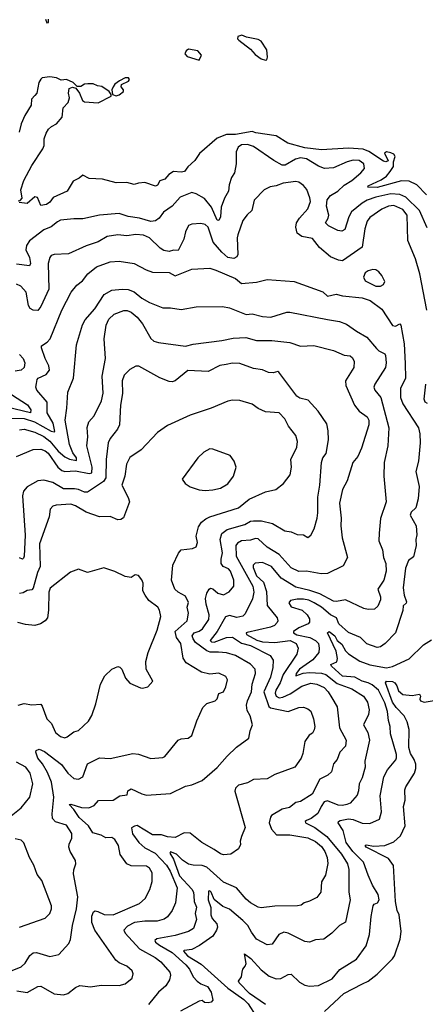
# Model space of a CAD drawing. Extents: x 1468344 to 1613994, y 525695 to 643861.
# Tile 182 of 256: x 1542346 to 1545033, y 571842 to 578371. Entities that reach past the tile are written whole.
import ezdxf

# ---------------------------------------------------------------- set-up
doc = ezdxf.new("R2010")
doc.units = 0

msp = doc.modelspace()

# ---------------------------------------------------------------- linework, layer by layer
at = {"layer": '0CON10XD'}
for points in [[(1542516.7, 578375), (1542525, 578350), (1542536.7, 578353.3), (1542536.7, 578375)], [(1543975, 578103.3), (1543984, 578106), (1543988, 578122), (1543982.3, 578172.3), (1543945, 578228), (1543925, 578239.2), (1543847.5, 578255), (1543818.3, 578268.3), (1543791.2, 578258.8), (1543788.8, 578245), (1543798, 578235), (1543875.4, 578175.4), (1543905, 578140.6), (1543945, 578111.9), (1543975, 578103.3)], [(1543535, 578102.5), (1543550, 578135), (1543525, 578164), (1543465, 578176.4), (1543447.5, 578165), (1543438.8, 578145), (1543455, 578126.2), (1543535, 578102.5)], [(1542335, 577170), (1542348.3, 577171.7), (1542361.7, 577188.3), (1542353, 577243), (1542374, 577305), (1542425.9, 577404.1), (1542500, 577515), (1542507, 577537), (1542508.3, 577581.7), (1542521.7, 577618.3), (1542537.5, 577645), (1542556.4, 577663.6), (1542589.3, 577680.7), (1542627.5, 577725), (1542633, 577787), (1542667.5, 577822.5), (1542676.4, 577853.6), (1542670, 577885), (1542672.5, 577915), (1542695, 577923.3), (1542716.7, 577916.7), (1542742.5, 577885), (1542762.5, 577835), (1542775, 577827.5), (1542865, 577820), (1542952.5, 577865), (1542952.5, 577875), (1542937.5, 577895), (1542889.2, 577929.2), (1542861.8, 577931.8), (1542833.3, 577945), (1542796.6, 577946.6), (1542775, 577943.3), (1542750.9, 577929.1), (1542727.3, 577927.3), (1542699.4, 577955), (1542655, 577975.3), (1542620.5, 577970.5), (1542588.8, 577985), (1542545, 577991.2), (1542495, 577985.2), (1542485, 577977.6), (1542473.4, 577955), (1542459.1, 577885), (1542445, 577868.8), (1542423.7, 577845), (1542420.5, 577805), (1542378.6, 577735), (1542355, 577680), (1542341, 577625)], [(1542985, 577866.7), (1543005, 577873.3), (1543032.5, 577895), (1543032.5, 577905), (1543018.8, 577925), (1543019.3, 577940.7), (1543066.7, 577963.3), (1543073.3, 577975), (1543066.7, 577985), (1543044, 577985), (1543006.7, 577965), (1542975, 577943.8), (1542965, 577926.2), (1542956, 577905), (1542960, 577875), (1542985, 577866.7)], [(1545040.4, 577210.4), (1544977.2, 577277.2), (1544925, 577299.5), (1544875, 577302.4), (1544715, 577259.5), (1544651.3, 577261.3), (1544655, 577269.4), (1544741, 577309), (1544775.6, 577334.4), (1544800, 577365), (1544821.7, 577398.3), (1544822.3, 577427.7), (1544834.2, 577465), (1544825, 577478.9), (1544805, 577487.9), (1544775.8, 577494.2), (1544763.4, 577486.6), (1544786.2, 577435), (1544772.3, 577427.7), (1544755, 577432.8), (1544658, 577498), (1544621.8, 577511.8), (1544525, 577520.1), (1544345, 577507.2), (1544235, 577522), (1544122.8, 577552.8), (1544045, 577602.1), (1543911.2, 577621.2), (1543885, 577630.6), (1543775, 577610.8), (1543715, 577611), (1543654.2, 577585.8), (1543536.4, 577483.6), (1543505, 577438.1), (1543460, 577395), (1543436.5, 577363.5), (1543415, 577359.4), (1543365, 577364.3), (1543333.8, 577345), (1543307.3, 577312.7), (1543275, 577302.5), (1543258.8, 577275), (1543245, 577268), (1543175, 577291.2), (1543132.3, 577287.7), (1543105, 577277.5), (1543055, 577292.5), (1542985, 577290), (1542895, 577313.8), (1542805, 577318.8), (1542765, 577340), (1542740.2, 577319.8), (1542700.2, 577299.8), (1542660, 577235), (1542566.9, 577193.1), (1542545, 577161.2), (1542522.5, 577145), (1542485, 577140), (1542463, 577193), (1542445, 577196.7), (1542395, 577153.3), (1542341.7, 577158.3)], [(1545045, 576990.8), (1544995.3, 577105), (1544905, 577194.6), (1544865, 577211.5), (1544805, 577215.5), (1544705, 577194.8), (1544648.5, 577175), (1544613.8, 577155), (1544543.1, 577096.9), (1544526.2, 577065), (1544500.6, 576979.4), (1544480, 576970), (1544452.5, 576972.5), (1544391.5, 577005), (1544371.4, 577025), (1544390.4, 577055), (1544394.6, 577075), (1544378.7, 577135), (1544382.8, 577177.2), (1544404.8, 577205.2), (1544453.3, 577235), (1544495.7, 577274.3), (1544546.7, 577305), (1544605.6, 577355), (1544629.4, 577385), (1544626.4, 577415), (1544595, 577437.5), (1544555, 577439.7), (1544515, 577429.3), (1544425, 577388.2), (1544365.4, 577384.6), (1544325, 577400.4), (1544245, 577447.5), (1544205, 577455.2), (1544173.9, 577446.1), (1544105, 577406.1), (1544085, 577407.2), (1544028.6, 577438.6), (1543895, 577531.3), (1543855, 577543.5), (1543815, 577541.8), (1543793.8, 577526.2), (1543780.4, 577495), (1543779.4, 577415), (1543769.2, 577355), (1543750, 577325), (1543733.1, 577276.9), (1543728.9, 577235), (1543702, 577188), (1543681.5, 577128.5), (1543675.8, 577065), (1543665, 577040.6), (1543655, 577042.9), (1543617.2, 577127.2), (1543569.1, 577185), (1543515, 577215.8), (1543485, 577224.7), (1543408.8, 577195), (1543356.5, 577135), (1543297.5, 577095), (1543270.6, 577055), (1543245, 577036.7), (1543215, 577032.3), (1543140, 577055), (1543065, 577065.2), (1543004.1, 577085.9), (1542875.4, 577074.6), (1542765, 577050.9), (1542705, 577051.8), (1542615, 577041.2), (1542595, 577031.8), (1542553.3, 576996.7), (1542505, 576976.9), (1542409.7, 576905), (1542389.6, 576875), (1542385.2, 576845.2), (1542410.6, 576795), (1542416.2, 576755), (1542410.6, 576739.4), (1542325, 576750.4)], [(1545042.3, 576445), (1544996.2, 576685), (1544967.9, 576785), (1544916.1, 576906.1), (1544913.5, 577075), (1544885, 577111.6), (1544825, 577139.3), (1544788.6, 577135), (1544745.2, 577114.8), (1544665, 577058.5), (1544648.2, 577035), (1544631.8, 576985), (1544615, 576862), (1544485, 576772.3), (1544457.2, 576777.2), (1544405, 576798.8), (1544331.3, 576861.3), (1544285, 576919.5), (1544214.7, 576934.7), (1544184.4, 576955), (1544175.6, 576994.4), (1544180, 577025), (1544199.1, 577055), (1544255, 577117.1), (1544271.5, 577165), (1544268.9, 577188.9), (1544247.8, 577245), (1544225, 577271.9), (1544195, 577293.3), (1544175, 577297.3), (1544092, 577288), (1544045, 577268.9), (1544005, 577262.2), (1543965, 577243.5), (1543900, 577175), (1543883.3, 577105), (1543853, 577077), (1543825, 577040), (1543790, 576945), (1543785.4, 576925), (1543790, 576815), (1543785, 576799.4), (1543765, 576787.7), (1543725, 576794.7), (1543685, 576828.7), (1543627.8, 576895), (1543593.6, 576995), (1543575, 577013.1), (1543545, 577020.6), (1543485, 577015.8), (1543464.4, 577005.6), (1543444.4, 576965), (1543432.7, 576915), (1543395, 576841.4), (1543365, 576841.9), (1543335, 576833.1), (1543300.2, 576840.2), (1543276, 576856), (1543205, 576923.8), (1543165, 576942.5), (1543115, 576946.2), (1543055, 576937.9), (1542995, 576944.6), (1542925, 576934.7), (1542865, 576898.9), (1542785, 576872.1), (1542668.9, 576818.9), (1542575, 576814.4), (1542555, 576806.9), (1542544.3, 576795), (1542533.8, 576755), (1542538.9, 576585), (1542485, 576469.2), (1542465, 576442.5), (1542435, 576444.3), (1542415, 576455.8), (1542404.6, 576475), (1542388.5, 576565), (1542353.3, 576603.3), (1542325, 576616.5)], [(1542285, 575728.2), (1542375, 575727.5), (1542442.9, 575705), (1542555, 575643.5), (1542575, 575637.5), (1542578.5, 575641.5), (1542566.3, 575696.3), (1542527.3, 575765), (1542527.7, 575835), (1542459.4, 575915), (1542452.9, 575935), (1542457.9, 575957.9), (1542461.5, 575985), (1542468.6, 575995), (1542521.6, 576018.4), (1542542.8, 576047.2), (1542539.6, 576075), (1542514.6, 576125), (1542490, 576195), (1542490.5, 576209.5), (1542527.7, 576232.3), (1542546.4, 576255), (1542624.4, 576445), (1542685.6, 576564.4), (1542725, 576610), (1542761.4, 576638.6), (1542797.5, 576685), (1542855, 576733.1), (1542945, 576765.5), (1543005, 576770), (1543105, 576755.6), (1543183, 576713), (1543225, 576698.2), (1543335, 576695.4), (1543375, 576672.1), (1543485, 576717.1), (1543565, 576721.9), (1543605, 576723.1), (1543645, 576710.6), (1543775, 576655.6), (1543815, 576622.2), (1543915, 576630), (1543985, 576649.2), (1544165, 576634.4), (1544355, 576565.6), (1544385, 576537.5), (1544442.2, 576552.2), (1544485, 576540.8), (1544615, 576526.7), (1544668.4, 576508.4), (1544745, 576452), (1544815, 576344.4), (1544835, 576340), (1544865, 576354), (1544871.4, 576345), (1544892.4, 576222.4), (1544900.5, 576090.5), (1544901.8, 575995), (1544869.4, 575925), (1544869.5, 575865), (1544885, 575824.5), (1544988.8, 575665), (1544997.7, 575625), (1544998.2, 575565), (1544987.8, 575445), (1544969.4, 575375), (1544991.5, 575275), (1544985.7, 575195), (1544970.8, 575135), (1544940, 575105), (1544932.2, 575085), (1544973.1, 575015), (1544976.7, 574955), (1544970, 574925), (1544972, 574885), (1544955, 574810), (1544922.5, 574785), (1544901.4, 574735), (1544886.5, 574605), (1544892.9, 574555), (1544907.9, 574512.1), (1544906.6, 574503.4), (1544885.7, 574485), (1544884.4, 574454.4), (1544835.5, 574305), (1544768.1, 574235), (1544735, 574213.1), (1544715, 574208.1), (1544645, 574232.7), (1544604.3, 574275), (1544525, 574308), (1544460.3, 574365), (1544445, 574405.4), (1544405, 574425.2), (1544345, 574476.1), (1544297.5, 574505), (1544261.4, 574521.4), (1544225, 574528.4), (1544185, 574529.4), (1544140.8, 574519.2), (1544127.8, 574505), (1544145, 574477), (1544218, 574455), (1544249.4, 574425), (1544265, 574397.5), (1544265, 574376.7), (1544257.5, 574365), (1544195, 574339.8), (1544160, 574315), (1544158.8, 574305), (1544182.5, 574292.5), (1544268, 574275), (1544304.7, 574255), (1544324.6, 574235), (1544330.4, 574205), (1544326.8, 574175), (1544287.5, 574127.5), (1544200.2, 574065), (1544176.8, 574035), (1544175, 574021.4), (1544222.9, 574037.1), (1544265, 574042.9), (1544345, 574037.6), (1544375, 574028.4), (1544448.8, 573968.8), (1544546, 573935), (1544624.4, 573885), (1544650.4, 573845), (1544660.9, 573795), (1544657.3, 573765), (1544624.5, 573695), (1544651.5, 573645), (1544663.1, 573595), (1544632.9, 573455), (1544634.5, 573415), (1544614.6, 573345), (1544595.5, 573305), (1544591.3, 573258.7), (1544581.3, 573228.7), (1544535, 573177.1), (1544513.3, 573166.7), (1544485, 573161.1), (1544456.6, 573163.4), (1544385, 573192.6), (1544362.7, 573185), (1544343.3, 573155), (1544321.6, 573108.4), (1544277.3, 573075), (1544245, 573062), (1544238, 573055), (1544238.5, 573045), (1544300.3, 573015), (1544380, 572955), (1544478.4, 572838.4), (1544517.9, 572775), (1544525.7, 572735.7), (1544525.4, 572585), (1544535.3, 572535), (1544505, 572386.2), (1544465.5, 572364.5), (1544414, 572315), (1544360, 572275), (1544305, 572270.6), (1544265, 572254.4), (1544235, 572259.5), (1544125, 572314.5), (1544095, 572321.5), (1544062.9, 572305), (1544018.9, 572241.1), (1543985, 572235.8), (1543915, 572275.5), (1543881.8, 572321.8), (1543856.1, 572366.1), (1543825, 572399.3), (1543735, 572472.9), (1543690.5, 572490.5), (1543635, 572538.5), (1543615, 572586.5), (1543605, 572594.6), (1543597, 572593), (1543594.2, 572535), (1543612.8, 572485), (1543611, 572435), (1543621.6, 572411.6), (1543651.8, 572375), (1543655.5, 572355), (1543650.6, 572335), (1543625.5, 572294.5), (1543537.7, 572232.3), (1543485, 572205.4), (1543435, 572200), (1543431.4, 572195), (1543457.1, 572165), (1543548.8, 572108.8), (1543725, 571949.8), (1543830.8, 571875), (1543859.4, 571845), (1543911.2, 571765)], [(1544705, 576603.5), (1544735, 576604.4), (1544755.6, 576614.4), (1544765.4, 576635), (1544745.9, 576675), (1544725, 576700), (1544705, 576712.5), (1544685, 576714.4), (1544655, 576706.5), (1544635, 576693.1), (1544622.8, 576665), (1544635, 576639.1), (1544705, 576603.5)], [(1542345, 575651.6), (1542375, 575655.2), (1542445, 575635.3), (1542505, 575608), (1542545, 575576.7), (1542601.1, 575511.1), (1542645, 575473), (1542675, 575456.5), (1542721.3, 575448.7), (1542721.6, 575465), (1542698.2, 575498.2), (1542676.6, 575555), (1542646.6, 575715), (1542658.6, 575795), (1542665, 575902.5), (1542701.1, 575995), (1542721.8, 576215), (1542762.2, 576347.8), (1542779.2, 576380.8), (1542843.3, 576455), (1542905, 576548.5), (1542955, 576578.2), (1543025, 576585.4), (1543065, 576582.5), (1543105, 576567.7), (1543155, 576524.4), (1543205, 576496.7), (1543295, 576460), (1543345, 576460.5), (1543415, 576450), (1543515, 576466.9), (1543690.3, 576470.3), (1543735, 576460), (1543845, 576415.5), (1543885, 576420.4), (1543955, 576402.9), (1544008.7, 576398.7), (1544115, 576431.8), (1544135, 576432.7), (1544384.2, 576384.2), (1544465, 576369.5), (1544511.7, 576351.7), (1544577.5, 576305), (1544645, 576267.1), (1544710.2, 576190.2), (1544725.5, 576175.5), (1544765, 576155.6), (1544768.8, 576145), (1544774.1, 576095), (1544768.8, 576065), (1544698, 575955), (1544691.4, 575935), (1544699.1, 575915), (1544738.9, 575865), (1544792.3, 575665), (1544785.5, 575545), (1544760, 575435), (1544758.7, 575345), (1544772.7, 575175), (1544735.4, 575064.6), (1544727.4, 574967.4), (1544725.4, 574915), (1544750, 574855), (1544755.5, 574805), (1544770.4, 574765), (1544774.5, 574714.5), (1544757.3, 574655), (1544718.5, 574595), (1544736.4, 574545), (1544736.3, 574523.7), (1544717.6, 574482.4), (1544696.8, 574463.2), (1544655, 574460), (1544625, 574466.5), (1544505, 574525.3), (1544445, 574513.4), (1544425, 574515.3), (1544334, 574564), (1544267.4, 574587.4), (1544175, 574607.6), (1544078.2, 574668.2), (1544014.8, 574744.8), (1543955, 574771.7), (1543905, 574766.6), (1543893.2, 574755), (1543891.9, 574738.1), (1543914.6, 574684.6), (1543960.7, 574640.7), (1543980.4, 574579.6), (1543986.3, 574486.3), (1544051.1, 574405), (1544056.7, 574385), (1544052.5, 574375), (1544033.3, 574355), (1544007.7, 574342.3), (1543852.6, 574307.4), (1543846, 574305), (1543847.8, 574295), (1543917.4, 574257.4), (1543955, 574246.6), (1544035, 574242.6), (1544138.6, 574255), (1544178.2, 574235), (1544189.6, 574205), (1544181.8, 574165), (1544091.4, 574028.6), (1544071.5, 573975), (1544043.4, 573925), (1544038.9, 573905), (1544044.1, 573885), (1544065, 573875.6), (1544090.1, 573879.9), (1544138.6, 573901.4), (1544215, 573952.2), (1544275, 573972.8), (1544315, 573965.8), (1544362.3, 573942.3), (1544388.9, 573915), (1544414.4, 573874.4), (1544448.2, 573815), (1544463.4, 573675), (1544509.6, 573595), (1544503.3, 573555), (1544466.2, 573513.8), (1544448.5, 573465), (1544425, 573437.5), (1544412.2, 573385), (1544388.1, 573361.9), (1544333.8, 573336.2), (1544283.1, 573235), (1544205, 573186.7), (1544175, 573180), (1544133.2, 573146.8), (1544084.3, 573135.7), (1544015, 573095.2), (1544006.2, 573083.8), (1543998.8, 573045), (1544015, 573003.5), (1544046.6, 572966.6), (1544135.2, 572965.2), (1544255, 572945.3), (1544305, 572922.8), (1544345, 572888.4), (1544367.9, 572855), (1544383.1, 572815), (1544386.1, 572776.1), (1544370.6, 572699.4), (1544344.4, 572655), (1544341.4, 572585), (1544315, 572551.4), (1544265, 572525.6), (1544230, 572515), (1544209.5, 572500.5), (1544185.4, 572494.6), (1544035, 572493.8), (1543945, 572482.5), (1543925, 572487.1), (1543875, 572514.3), (1543845, 572540.6), (1543783.1, 572615), (1543695, 572652.1), (1543585, 572751.5), (1543555, 572763.8), (1543495, 572764.4), (1543465, 572771.8), (1543425, 572798.4), (1543385, 572838), (1543345, 572852.9), (1543340, 572845), (1543365.1, 572805.1), (1543405.3, 572695), (1543486.1, 572605), (1543496.3, 572585), (1543499, 572561), (1543502.3, 572525), (1543517.1, 572487.1), (1543509.2, 572445), (1543516.5, 572405), (1543496.2, 572345), (1543463.7, 572326.3), (1543375, 572298.1), (1543254.2, 572275.8), (1543240.6, 572265), (1543244.5, 572255), (1543270.8, 572235), (1543355, 572186.9), (1543446.2, 572105), (1543471.1, 572075), (1543495, 572024.3), (1543521.9, 571995), (1543545, 571978.9), (1543590.6, 571960.6), (1543615, 571923.3), (1543625, 571870), (1543615, 571857.5), (1543595, 571851.2), (1543570, 571855), (1543555, 571866.7), (1543535, 571863.8), (1543412.1, 571797.9)], [(1542325, 575475.4), (1542435, 575520.8), (1542485, 575523.7), (1542515, 575513.2), (1542535, 575496.5), (1542597.6, 575405), (1542625, 575381.3), (1542645, 575374.7), (1542715, 575380.8), (1542805, 575361.2), (1542824, 575366), (1542826, 575405), (1542790.3, 575545), (1542796.6, 575605), (1542792.6, 575667.4), (1542803.5, 575705), (1542840, 575745), (1542886.8, 575845), (1542899.7, 575895), (1542892.3, 576007.7), (1542913.5, 576125), (1542904.2, 576254.2), (1542919.1, 576345), (1542935.5, 576385), (1542972.4, 576417.6), (1543035, 576442.3), (1543057.6, 576442.4), (1543085, 576431.8), (1543125, 576398.5), (1543159.7, 576355), (1543215, 576257.8), (1543235, 576240.5), (1543265, 576230), (1543445, 576206.7), (1543495, 576220), (1543685, 576244.5), (1543759.6, 576260.4), (1543844.6, 576264.6), (1543915, 576243.1), (1544015.4, 576244.6), (1544135, 576230), (1544205, 576206.4), (1544295, 576210.7), (1544425, 576177.5), (1544495, 576147.5), (1544535, 576142), (1544549.7, 576129.7), (1544562, 576105), (1544560, 576065), (1544505, 575977.5), (1544507.5, 575945), (1544563.6, 575815), (1544593.8, 575775), (1544648, 575738), (1544658.2, 575715), (1544659.6, 575685), (1544610, 575530), (1544586, 575475), (1544552, 575435), (1544515.5, 575314.5), (1544485, 575256.7)], [(1542345, 576150.9), (1542367.8, 576125), (1542378.7, 576095), (1542376, 576065), (1542355, 576048), (1542315, 576041.6)], [(1542327.7, 571932.3), (1542395, 571921.8), (1542465, 571960.5), (1542485, 571962.2), (1542575, 571912.5), (1542635, 571904.4), (1542665, 571914.3), (1542715, 571953.6), (1542745, 571967.5), (1542815, 571957.3), (1542885, 571970.5), (1543005, 571967.1), (1543045, 571978), (1543090, 572015), (1543098, 572045), (1543090, 572065), (1543056.2, 572095), (1543005, 572118.5), (1542983.3, 572135), (1542843.9, 572335), (1542824.1, 572385), (1542823.1, 572426.9), (1542835, 572455.8), (1542845, 572461.4), (1542862.5, 572457.5), (1542905, 572437.1), (1542965, 572436), (1543139.5, 572510.5), (1543176.9, 572545), (1543207, 572603), (1543223.4, 572656.6), (1543224.2, 572715), (1543205.8, 572745), (1543185, 572759.4), (1543085, 572760.6), (1543055, 572773.1), (1543012.2, 572835), (1543000.8, 572895), (1542975, 572934.5), (1542955, 572947.5), (1542916.1, 572946.1), (1542885, 572963.3), (1542830.5, 572980.5), (1542801.6, 573025), (1542740.7, 573080.7), (1542705, 573133.3), (1542673, 573167), (1542685, 573170), (1542755, 573147.3), (1542804, 573146), (1542839.8, 573160.2), (1542867, 573193), (1542964.4, 573195.6), (1543010, 573225), (1543057.5, 573232.5), (1543062.9, 573257.1), (1543085, 573271.4), (1543155, 573237.9), (1543185, 573230), (1543345, 573239.5), (1543445, 573288.1), (1543485, 573297.5), (1543553.8, 573326.2), (1543655, 573411.9), (1543721.1, 573488.9), (1543782.9, 573547.1), (1543863.2, 573606.8), (1543873.1, 573656.9), (1543888.6, 573695), (1543872.2, 573755), (1543851.7, 573791.7), (1543848, 573825), (1543854.2, 573855.8), (1543882.5, 573915), (1543885, 573966.2), (1543908.2, 574035), (1543905.4, 574065), (1543875, 574098.9), (1543775, 574154.7), (1543715, 574172), (1543662.7, 574177.3), (1543606.7, 574176.7), (1543585, 574186.3), (1543511.4, 574241.4), (1543493.9, 574265), (1543488.6, 574285), (1543502.5, 574305), (1543535, 574316.9), (1543557.2, 574332.8), (1543599.4, 574395), (1543601.1, 574425), (1543580.7, 574495), (1543577, 574533), (1543585, 574568), (1543600, 574595), (1543609.3, 574600.7), (1543625, 574597.5), (1543658.1, 574568.1), (1543695, 574556.5), (1543733.4, 574576.6), (1543764.5, 574615), (1543764.7, 574655), (1543742.5, 574715), (1543729.7, 574729.7), (1543694.6, 574744.6), (1543681.4, 574765), (1543680.5, 574795), (1543689.3, 574835), (1543672.9, 574925), (1543684.1, 574965), (1543719.3, 574990.7), (1543836.5, 575023.5), (1543875, 575045.2), (1543895, 575049.3), (1543948.3, 575048.3), (1544020.6, 575030.6), (1544101.7, 574981.7), (1544145, 574975.5), (1544185, 574957.1), (1544225, 574956.2), (1544255, 574938.8), (1544275, 574953.8), (1544295.8, 574995), (1544317.5, 575065), (1544321.7, 575101.7), (1544321.5, 575205), (1544334.6, 575285.4), (1544345.3, 575434.7), (1544353.1, 575466.9), (1544376.7, 575495), (1544390.8, 575585), (1544389.5, 575645), (1544380.8, 575690.8), (1544322.2, 575775), (1544257.9, 575847.9), (1544200.7, 575860.7), (1544181.1, 575875), (1544062.5, 576035), (1544055, 576038.8), (1544025, 576030), (1543995, 576032.5), (1543955, 576048.9), (1543895, 576058.9), (1543805, 576091.5), (1543755, 576094), (1543714.6, 576085.4), (1543671.2, 576078.8), (1543595, 576037.5), (1543458.8, 576045), (1543375, 575977.5), (1543355, 575970.8), (1543335, 575972.9), (1543275, 575997.5), (1543135, 576074), (1543115, 576074), (1543075, 576052.5), (1543038.1, 576015), (1543023.8, 575976.2), (1543027.2, 575892.8), (1543013.8, 575816.2), (1543005.9, 575684.1), (1542992.7, 575655), (1542945.4, 575595), (1542932.8, 575565), (1542918.6, 575455), (1542917.2, 575332.8), (1542899.9, 575310.1), (1542795, 575238.4), (1542775, 575237.3), (1542735, 575256.6), (1542709.6, 575259.6), (1542635, 575260.2), (1542565, 575303.3), (1542505, 575318.5), (1542465, 575314.5), (1542395, 575274.4), (1542371.5, 575245), (1542364.5, 575215), (1542382.4, 574952.4), (1542375.4, 574815), (1542370, 574800), (1542365, 574794), (1542345, 574802.2)], [(1545046.5, 575826.5), (1545032.5, 575835), (1545025.3, 575855), (1545037.4, 575955)], [(1542290.4, 575885), (1542396.4, 575816.4), (1542419.8, 575785), (1542417.7, 575765), (1542261.3, 575801.3)], [(1542295, 572065.9), (1542355, 572091.1), (1542380.8, 572115), (1542413.5, 572166.5), (1542435, 572184.6), (1542456.9, 572186.9), (1542545, 572158.6), (1542605, 572172.9), (1542670.8, 572245), (1542682.7, 572272.7), (1542695.4, 572365), (1542722.9, 572475), (1542730.6, 572555), (1542703, 572707), (1542704.2, 572735), (1542717.5, 572775), (1542715.8, 572795), (1542680, 572855), (1542671.1, 572885), (1542673.1, 572905), (1542690.5, 572945), (1542690.9, 572975), (1542655, 573030.5), (1542583.1, 573053.1), (1542564, 573074), (1542561.1, 573105), (1542570.9, 573215), (1542556, 573315), (1542529.5, 573379.5), (1542496.4, 573436.4), (1542465.7, 573475), (1542452.4, 573515), (1542455, 573525.6), (1542475, 573533.6), (1542509.6, 573519.6), (1542621.7, 573431.7), (1542665, 573375.6), (1542705, 573340.6), (1542735, 573334.4), (1542765, 573351.1), (1542795, 573437.1), (1542875, 573477.5), (1542945, 573473.1), (1543095.5, 573505.5), (1543131.7, 573501.7), (1543215, 573472.3), (1543295, 573478.8), (1543306.7, 573485), (1543395.9, 573594.1), (1543415, 573603.8), (1543462.3, 573607.7), (1543485, 573624), (1543518.3, 573721.7), (1543559.3, 573810.7), (1543585, 573836.7), (1543640, 573855), (1543655, 573867.5), (1543665, 573902.5), (1543696.7, 573915), (1543712.1, 573947.9), (1543722.9, 573995), (1543711.2, 574015), (1543665, 574037.3), (1543605, 574030.8), (1543549.4, 574045), (1543447.8, 574107.8), (1543428.1, 574138.1), (1543413.6, 574235), (1543384.6, 574274.6), (1543375.6, 574314.4), (1543456.1, 574385), (1543463.5, 574435), (1543454.4, 574475.6), (1543463.6, 574506.4), (1543445, 574548), (1543395, 574575.6), (1543373.5, 574595), (1543350.8, 574655), (1543359.3, 574755), (1543397.1, 574832.9), (1543415, 574856.7), (1543490, 574865), (1543515, 574876.7), (1543523.1, 574905), (1543515.9, 574945.9), (1543530.5, 575009.5), (1543550, 575040), (1543578, 575062), (1543605, 575075.6), (1543794.3, 575135), (1543865, 575190.9), (1543975, 575241.4), (1544043.3, 575255), (1544094.4, 575295.6), (1544136.6, 575353.4), (1544146.7, 575405), (1544142.2, 575455), (1544182.8, 575537.2), (1544185.5, 575575), (1544174.4, 575615), (1544126.7, 575675), (1544102.2, 575725), (1544065, 575764.5), (1543975, 575771.5), (1543925, 575792.2), (1543885, 575822.9), (1543805, 575845.5), (1543755, 575847.3), (1543725, 575840.9), (1543615, 575794.4), (1543475, 575748.6), (1543325, 575680.8), (1543258.8, 575635), (1543150.3, 575519.7), (1543075, 575468.6), (1543053.1, 575425), (1543041.2, 575345), (1543022.5, 575285), (1543065, 575203.8), (1543073.5, 575175), (1543032.7, 575067.3), (1543015, 575056.2), (1542996.1, 575053.9), (1542945, 575077.5), (1542875, 575075.7), (1542785, 575104.7), (1542715, 575147.6), (1542685, 575159.3), (1542588, 575152), (1542564.2, 575145), (1542548.5, 575125), (1542541.5, 575075), (1542476.9, 574895), (1542480.9, 574745), (1542463, 574705), (1542435, 574602.5), (1542425, 574590.8), (1542395, 574586.9), (1542368.9, 574571.1), (1542345, 574565.4)], [(1543575, 575248.6), (1543625, 575254.4), (1543676.7, 575265), (1543725, 575294), (1543762, 575345), (1543778.8, 575405), (1543766.7, 575445), (1543740.7, 575480.7), (1543625, 575524), (1543605, 575526.2), (1543565, 575503.8), (1543526.2, 575465), (1543422.5, 575325), (1543442.5, 575295), (1543475, 575274), (1543535, 575254.3), (1543575, 575248.6)], [(1544485, 575256.7), (1544463.8, 575166.2), (1544474.7, 575065), (1544472.2, 575015), (1544481.8, 574935), (1544518, 574805), (1544489.5, 574750.5), (1544385, 574700), (1544342.1, 574697.9), (1544245, 574713.5), (1544195, 574712.5), (1544145, 574735.6), (1544064.4, 574824.4), (1543985, 574873.8), (1543925, 574930), (1543907.9, 574932.1), (1543875, 574919.6), (1543815, 574916), (1543788.8, 574901.2), (1543778, 574885), (1543779.2, 574815), (1543890.2, 574615), (1543897.6, 574575), (1543888.9, 574531.1), (1543839.2, 574430.8), (1543825, 574416.2), (1543785, 574407.1), (1543735, 574419.6), (1543708.5, 574411.5), (1543655, 574315.4), (1543607.1, 574255), (1543615.3, 574245.3), (1543635, 574244.8), (1543715, 574275.5), (1543755, 574275.9), (1543815, 574238.1), (1543875, 574220.7), (1544005.6, 574155), (1544025.5, 574125), (1544022.7, 574075), (1544008.2, 574011.8), (1543962.1, 573915), (1543996.6, 573816.6), (1544007.4, 573807.4), (1544125, 573784.5), (1544195, 573810.5), (1544225, 573813.1), (1544255, 573802.5), (1544275, 573786), (1544292.5, 573735), (1544300.6, 573685), (1544297.6, 573662.4), (1544285, 573640), (1544263.7, 573626.3), (1544234.3, 573585), (1544222.5, 573505), (1544209.4, 573475), (1544167.5, 573415), (1544035, 573365.7), (1543985, 573338.6), (1543895, 573333.8), (1543855, 573311.2), (1543795.3, 573294.7), (1543775.4, 573275), (1543771.8, 573255), (1543839.1, 573015), (1543814.4, 572954.4), (1543806.7, 572925), (1543808.3, 572901.7), (1543795.9, 572874.1), (1543745, 572838), (1543695, 572833.6), (1543675, 572839.5), (1543635, 572870), (1543551.4, 572915), (1543475, 572977.3), (1543435, 572978.8), (1543375, 572948.9), (1543325, 572952.1), (1543285, 572967.1), (1543225, 572966.8), (1543125, 573027.1), (1543105.3, 573024.7), (1543087.3, 573012.7), (1543092.9, 572972.9), (1543135.3, 572915), (1543175, 572879.1), (1543242.5, 572845), (1543318.8, 572765), (1543342.7, 572725), (1543388.2, 572615), (1543377.3, 572515), (1543355, 572464.2), (1543325, 572423.1), (1543302.4, 572407.6), (1543256.4, 572393.6), (1543175, 572394.2), (1543106.1, 572383.9), (1543059.1, 572360.9), (1543035.6, 572335), (1543044.5, 572315), (1543139.5, 572209.5), (1543242.7, 572152.7), (1543280.5, 572125), (1543341.1, 572055), (1543344.4, 572035), (1543338.9, 572005), (1543314.4, 571965), (1543265, 571923.3), (1543199, 571841)], [(1542335, 573826.2), (1542375, 573836), (1542425, 573828), (1542485, 573832.5), (1542495, 573820), (1542524.4, 573735), (1542555.4, 573705.4), (1542583.1, 573645), (1542615, 573618.9), (1542645, 573610.5), (1542660, 573615), (1542705, 573648.9), (1542735, 573657.8), (1542800.7, 573719.3), (1542822.8, 573757.2), (1542850.4, 573835), (1542881.4, 573965), (1542910.2, 574019.8), (1542955, 574064), (1542995, 574082.5), (1543008.8, 574078.8), (1543022.5, 574065), (1543046.7, 574005), (1543075, 573971.2), (1543145, 573940), (1543159.3, 573939.3), (1543195, 573946.7), (1543228.8, 573985), (1543182.5, 574065), (1543182, 574115), (1543196.2, 574175), (1543255.8, 574324.2), (1543280, 574415), (1543271.4, 574455), (1543260, 574475), (1543200.3, 574520.3), (1543176.7, 574555), (1543162.5, 574585), (1543163.3, 574635), (1543155, 574656.7), (1543132.5, 574685), (1543110.7, 574689.3), (1543085, 574673.3), (1543045, 574680), (1542975, 574713.3), (1542903.6, 574736.4), (1542795, 574706.7), (1542735, 574727.5), (1542682.3, 574707.7), (1542547.9, 574602.1), (1542538.5, 574575), (1542537.3, 574455), (1542529.3, 574405), (1542514.8, 574385.2), (1542484.3, 574365.7), (1542445.3, 574354.7), (1542385, 574360.5), (1542333.3, 574375)], [(1544653.7, 573973.7), (1544615, 573984.2), (1544565, 574011.9), (1544485, 574018.7), (1544411.2, 574085), (1544406.5, 574095), (1544445.7, 574114.3), (1544451, 574135), (1544441.3, 574185), (1544385.6, 574305), (1544395, 574314.4), (1544432.8, 574285), (1544448.6, 574255), (1544480.3, 574230.3), (1544505, 574186.5), (1544525, 574165.6), (1544598.5, 574118.5), (1544665, 574092.7), (1544775, 574072.9), (1544815, 574081.6), (1544926.3, 574133.7), (1545020, 574225), (1545075, 574260)], [(1543975, 571841.6), (1543869.1, 571915), (1543798.6, 571985), (1543796.2, 571995), (1543814.3, 572025.7), (1543818.9, 572055), (1543822.9, 572075), (1543839.4, 572095), (1543845, 572112.5), (1543835, 572177.5), (1543876, 572146), (1543945, 572070.5), (1543999, 572029), (1544045, 572011.8), (1544075, 572013.6), (1544125, 572040.8), (1544145, 572042.5), (1544200.1, 571990.1), (1544235, 571970), (1544265, 571962.7), (1544325, 571966.7), (1544415, 572012.1), (1544466.9, 572073.1), (1544578.1, 572141.9), (1544640.3, 572229.7), (1544663.3, 572305), (1544674.6, 572425), (1544688.2, 572495), (1544694.6, 572505.4), (1544716.7, 572515), (1544727.5, 572535), (1544720, 572570), (1544682.7, 572632.7), (1544655, 572699.4), (1544622.5, 572785), (1544552.7, 572855), (1544508.2, 572915), (1544488.7, 572995), (1544455.8, 573045), (1544458.2, 573055), (1544468.5, 573061.5), (1544525, 573071.7), (1544555, 573067.3), (1544615, 573043.6), (1544665, 573041.5), (1544729.4, 573070.6), (1544742.2, 573117.8), (1544734.6, 573225), (1544758.4, 573351.6), (1544782, 573398), (1544837.2, 573462.8), (1544842.5, 573477.5), (1544842.2, 573497.8), (1544802.5, 573635), (1544800.7, 573685), (1544788.5, 573725), (1544782.1, 573785), (1544765, 573841.1), (1544722, 573925), (1544681, 573961), (1544653.7, 573973.7)], [(1544903.5, 573285), (1544960.7, 573375), (1544969.5, 573405), (1544970, 573435), (1544960, 573465), (1544935, 573505.7), (1544922.9, 573545), (1544925.4, 573665), (1544911.7, 573715), (1544893.8, 573755), (1544840.1, 573810.1), (1544816.6, 573845), (1544768.8, 573975), (1544775, 573984.5), (1544815, 573982.3), (1544830, 573975), (1544844.8, 573955), (1544855, 573920), (1544885, 573896.9), (1544945, 573889.6), (1544995, 573898.2), (1545001.5, 573885), (1544997.5, 573865), (1545002, 573855), (1545025, 573846), (1545105, 573860)], [(1542255, 573065.8), (1542355.5, 573145), (1542411.9, 573215), (1542432.9, 573305), (1542415.5, 573375), (1542385.5, 573415), (1542325, 573448.9)], [(1544364.2, 571795), (1544493.1, 571915), (1544617.5, 571977.5), (1544655, 571996.9), (1544715, 572041.8), (1544815.6, 572145), (1544828.2, 572165), (1544866.7, 572275), (1544872.5, 572325), (1544860.4, 572435), (1544847.5, 572465), (1544836.3, 572525), (1544823.1, 572763.1), (1544788.9, 572808.9), (1544640.8, 572885), (1544633.5, 572895), (1544640.9, 572899.1), (1544692.1, 572892.1), (1544765, 572896), (1544825, 572920.6), (1544869.3, 572960.7), (1544899.2, 573025), (1544887.9, 573155), (1544898.7, 573195), (1544896.4, 573265), (1544903.5, 573285)], [(1542345, 572354.3), (1542515, 572413.1), (1542545.6, 572445), (1542556.7, 572475), (1542556.7, 572495), (1542492.4, 572662.4), (1542462.2, 572702.2), (1542438.8, 572765), (1542410, 572815), (1542373.1, 572913.1), (1542355, 572931.1), (1542315, 572940)]]:
    msp.add_lwpolyline(points, dxfattribs=at)

doc.saveas('drawing.dxf')
